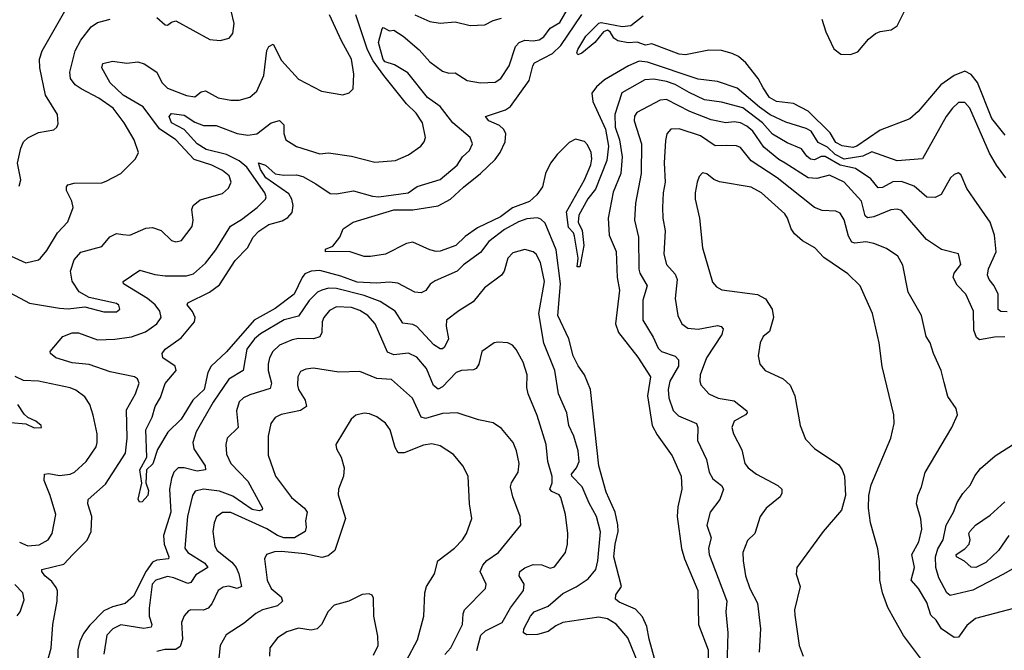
# Model space of a CAD drawing. Extents: x 1246169 to 1426871, y 660025 to 763458.
# Tile 50 of 256: x 1288267 to 1292922, y 684243 to 687222. Entities that reach past the tile are written whole.
import ezdxf

# ---------------------------------------------------------------- set-up
doc = ezdxf.new("R2010")
doc.units = 0

msp = doc.modelspace()

# ---------------------------------------------------------------- linework, layer by layer
at = {"layer": '0CON20XD'}
for points in [[(1288263.8, 686435), (1288272, 686465), (1288255.8, 686545), (1288271.5, 686615), (1288284.4, 686645), (1288305, 686664.2), (1288355, 686689.2), (1288427.7, 686702.3), (1288442.5, 686715), (1288449.3, 686730.7), (1288446, 686775), (1288388.6, 686865), (1288361.4, 686995), (1288360, 687035), (1288372.5, 687075), (1288562.3, 687407.7)], [(1288915, 687232.2), (1288955, 687197.5), (1288965, 687196.2), (1288985, 687211.2), (1289005, 687216.2), (1289165, 687128.8), (1289215, 687123.8), (1289256.7, 687135), (1289275, 687157.5), (1289280.6, 687205), (1289251.5, 687325)], [(1290906.5, 685586.5), (1290882.9, 685635), (1290863.6, 685715), (1290811.3, 685825), (1290823.1, 685975), (1290802.3, 686135), (1290751.5, 686261.5), (1290730.5, 686280.5), (1290715, 686285.4), (1290665, 686281.1), (1290625, 686267), (1290558.7, 686231.3), (1290485, 686174.6), (1290445, 686122.7), (1290365, 686063.8), (1290335.3, 686034.7), (1290231.4, 685988.6), (1290207.6, 685972.4), (1290186.5, 685943.5), (1290165, 685931.1), (1290135, 685935.5), (1290055, 685977.6), (1290015, 685981.6), (1289953, 685977), (1289862.6, 685982.6), (1289785, 686011.3), (1289685, 686036.7), (1289644, 686035), (1289615, 686021.9), (1289601.7, 686005), (1289565, 685924.8), (1289475, 685858.1), (1289375, 685803.4), (1289245, 685653.8), (1289171.2, 685585), (1289156.6, 685555), (1289139.1, 685475), (1289085.2, 685424.8), (1289029.6, 685335), (1288966.3, 685273.7), (1288917.6, 685192.4), (1288896.7, 685123.3), (1288865.6, 685095), (1288862.9, 685035), (1288875, 684998), (1288871.8, 684975), (1288845.7, 684945), (1288832.7, 684942.7), (1288826.6, 684956.6), (1288843.4, 685033.4), (1288834.5, 685095), (1288867.8, 685155), (1288862.7, 685285), (1288892.9, 685345), (1288906.5, 685395), (1288933.1, 685436.9), (1288955, 685502.9), (1289006.9, 685565), (1289001.1, 685585), (1288944, 685625), (1288940.8, 685645), (1288954.3, 685665), (1289030.3, 685719.7), (1289093.9, 685795), (1289096, 685815), (1289083.4, 685843.4), (1289058.6, 685875), (1289062, 685885), (1289163.6, 685935), (1289211.1, 685968.9), (1289285.9, 686085), (1289343.2, 686145), (1289370, 686195), (1289396.9, 686223.1), (1289445, 686254.3), (1289507.6, 686272.4), (1289535, 686287.7), (1289555, 686311.4), (1289559.6, 686345), (1289553.6, 686375), (1289539.2, 686399.2), (1289430.2, 686475), (1289405.8, 686515), (1289395, 686546.2), (1289428.9, 686535), (1289475, 686494.7), (1289515, 686488.3), (1289575, 686489.2), (1289605, 686481), (1289667.4, 686447.4), (1289735, 686400.8), (1289765, 686400.3), (1289845, 686414.1), (1289935, 686388.1), (1289965, 686385.8), (1290104, 686405), (1290145.8, 686434.2), (1290255, 686467.3), (1290335.5, 686535), (1290359.5, 686575), (1290393.3, 686605), (1290406.7, 686635), (1290395.6, 686665), (1290314.6, 686734.6), (1290255, 686812), (1290193.9, 686855), (1290100.9, 686970.9), (1290039.1, 687009.1), (1289995, 687022.9), (1289985, 687033.9), (1289962.6, 687115), (1289980.2, 687179.8), (1289985, 687185.7), (1290015, 687170), (1290035, 687173.3), (1290079.4, 687145), (1290155, 687079.6), (1290205, 687022.9), (1290265, 686979.7), (1290295, 686970), (1290325, 686971.9), (1290382, 686935), (1290445, 686923.5), (1290515, 686926.5), (1290541.1, 686945), (1290581.5, 687005), (1290610.9, 687095), (1290628.5, 687115), (1290655, 687125.8), (1290695, 687121.6), (1290722.6, 687127.4), (1290745, 687140.9), (1290775, 687182), (1290820.5, 687209.5), (1290855, 687268.7)], [(1292058.6, 687225), (1292077.7, 687165), (1292115.2, 687085.2), (1292149.1, 687059.1), (1292195, 687057.2), (1292229, 687071), (1292279.4, 687130.6), (1292312.6, 687157.4), (1292335, 687167), (1292386, 687174), (1292415, 687193.4), (1292455, 687271.8)], [(1288222.3, 685932.3), (1288313.6, 685883.6), (1288455, 685859.6), (1288496.4, 685856.4), (1288575, 685865.8), (1288665, 685841.4), (1288725, 685841.9), (1288740.8, 685855), (1288735, 685873.3), (1288725, 685880.8), (1288595, 685909.4), (1288547.1, 685937.1), (1288515, 685986.9), (1288506.9, 686035), (1288525, 686088.5), (1288555, 686124.6), (1288655, 686151.5), (1288693.6, 686196.4), (1288725, 686211.4), (1288755, 686207.8), (1288787.5, 686205), (1288862.6, 686237.4), (1288895, 686241.1), (1288936.1, 686226.1), (1288985, 686179.2), (1289005, 686172.9), (1289031.2, 686178.8), (1289081.4, 686245), (1289086.9, 686275), (1289081.1, 686325), (1289087.1, 686345), (1289119.5, 686370.5), (1289225, 686401.9), (1289253.7, 686426.3), (1289266.7, 686455), (1289256.7, 686485), (1289225, 686510.4), (1289175, 686535.3), (1289091.7, 686561.7), (1289004.9, 686654.9), (1288927.4, 686707.4), (1288850.2, 686810.2), (1288756.4, 686866.4), (1288694.6, 686924.6), (1288655.6, 686995), (1288660, 687015), (1288705, 687026.9), (1288773.9, 687016.1), (1288825, 687022.5), (1288854.5, 687014.5), (1288914.5, 686974.5), (1288937.9, 686925), (1288965, 686899.2), (1289055, 686863.6), (1289095, 686858.5), (1289125, 686881.5), (1289145, 686886.2), (1289205, 686853.6), (1289265, 686842.2), (1289305, 686841.9), (1289355, 686855.6), (1289388.5, 686885), (1289421.2, 686958.8), (1289435, 687076.2), (1289445, 687096), (1289465, 687106.2), (1289505, 687029.4), (1289585, 686940.6), (1289694.3, 686884.3), (1289795, 686868), (1289825, 686876.2), (1289843.8, 686895), (1289846.5, 686965), (1289835.4, 687035), (1289788, 687122), (1289730.8, 687245)], [(1288226, 686105), (1288295, 686074.3), (1288355, 686088), (1288365, 686096), (1288395, 686132), (1288445.4, 686214.6), (1288495, 686268), (1288519.1, 686335), (1288512.9, 686365), (1288488.2, 686415), (1288487.8, 686432.2), (1288495, 686442.5), (1288525, 686450.5), (1288655, 686452.2), (1288675, 686459.4), (1288745, 686496), (1288814.3, 686565.7), (1288828.8, 686595), (1288807.1, 686655), (1288761.1, 686735), (1288708.5, 686805), (1288640.8, 686850.8), (1288556.7, 686895), (1288529.5, 686915), (1288506.5, 686945), (1288503.6, 686975), (1288529.7, 687075), (1288555.3, 687125), (1288605, 687188.9), (1288635, 687208.6), (1288695, 687224.2)], [(1288396.4, 684185), (1288416.1, 684253.9), (1288424, 684365), (1288443.5, 684475), (1288444.8, 684524.8), (1288439.8, 684539.8), (1288418, 684568), (1288385.6, 684595), (1288371.1, 684615), (1288370.8, 684625), (1288475, 684650.6), (1288517.5, 684695), (1288585, 684763.1), (1288604.6, 684805), (1288607.1, 684875), (1288589.2, 684935), (1288590, 684955), (1288672, 685028), (1288766.5, 685175), (1288774.8, 685245), (1288771.5, 685378.5), (1288814.5, 685455), (1288831.1, 685505), (1288823.1, 685525), (1288808.8, 685535), (1288695, 685558.8), (1288595, 685593.3), (1288515, 685600.6), (1288438, 685625), (1288412, 685645), (1288411.2, 685655), (1288471.4, 685725), (1288515, 685743.4), (1288545, 685742.5), (1288635, 685709.5), (1288717.1, 685712.9), (1288795, 685724.3), (1288862.1, 685747.9), (1288915.7, 685785), (1288935.5, 685815), (1288929.1, 685845), (1288906.8, 685875), (1288870.3, 685905), (1288758.1, 685975), (1288755.8, 685985), (1288835, 686039.1), (1288905, 686018.5), (1288955, 686011.9), (1289055, 686012.2), (1289088.2, 686021.8), (1289145, 686072.1), (1289194.6, 686135), (1289263.8, 686246.2), (1289315, 686277.7), (1289388.9, 686335), (1289428.9, 686375), (1289432.5, 686385), (1289426.1, 686405), (1289341.1, 686525), (1289305, 686555.7), (1289244, 686586), (1289148.6, 686608.6), (1289105, 686635.6), (1289045, 686704), (1288983.8, 686735), (1288973.4, 686765), (1288985, 686778.5), (1289045, 686770.8), (1289095, 686738.9), (1289135, 686721.8), (1289195, 686721.8), (1289295, 686685.2), (1289345, 686676.3), (1289387.6, 686682.4), (1289455, 686735.5), (1289495.6, 686745.6), (1289516, 686726), (1289516.2, 686685), (1289525.4, 686655.4), (1289575, 686623.3), (1289685, 686589.1), (1289726.8, 686593.2), (1289835, 686578.2), (1289945, 686549.1), (1290043.6, 686556.4), (1290105, 686584.3), (1290162.5, 686625), (1290179.4, 686645), (1290185.5, 686665), (1290170.4, 686735), (1290140.4, 686780.4), (1290095, 686824.4), (1289987.9, 686957.9), (1289938.4, 687028.4), (1289910.5, 687080.5), (1289855.7, 687245)], [(1290135, 687245.6), (1290205, 687214.3), (1290254.1, 687205.9), (1290325, 687211.4), (1290395.8, 687194.2), (1290465, 687198.1), (1290505, 687218.9), (1290545, 687229.4)], [(1290365, 686431.4), (1290445, 686495.3), (1290515, 686561.6), (1290538.4, 686595), (1290561.1, 686645), (1290564.8, 686684.8), (1290554.7, 686705), (1290535, 686722.2), (1290484.2, 686745), (1290468.8, 686765), (1290564, 686796), (1290587.5, 686812.5), (1290675, 686935.5), (1290692.4, 687005), (1290701, 687019), (1290785, 687062.5), (1290825, 687100), (1290925, 687247.1)], [(1292925, 686676.8), (1292863.4, 686755), (1292794.8, 686925), (1292765, 686962.7), (1292735, 686978.5), (1292685, 686959.1), (1292621.3, 686915), (1292515, 686789.2), (1292475, 686754.3), (1292335, 686700), (1292225, 686625.2), (1292205, 686619.2), (1292155, 686626.5), (1292125, 686642.7), (1292098.5, 686688.5), (1291995, 686790.5), (1291925, 686826.4), (1291844.4, 686835), (1291812.1, 686855), (1291780.8, 686900.8), (1291758.5, 686945), (1291698.9, 687018.9), (1291665, 687048.6), (1291635, 687062), (1291585, 687076), (1291525, 687078.6), (1291415, 687055.7), (1291385, 687060), (1291255, 687108), (1291225, 687101.3), (1291186.4, 687116.4), (1291142.6, 687112.6), (1291095, 687121.8), (1291074.8, 687134.8), (1291058.9, 687165), (1291045, 687173.3), (1291027.5, 687165), (1290985, 687114.4), (1290925, 687064.5), (1290905, 687056), (1290900, 687065), (1290905, 687080.8), (1290943.8, 687145), (1291005, 687206.3), (1291015, 687209.4), (1291115, 687189.8), (1291155.5, 687194.5), (1291215, 687240)], [(1292929.5, 686475), (1292885, 686534.3), (1292852.2, 686592.2), (1292758.7, 686805), (1292735, 686831.5), (1292705, 686831.5), (1292677.1, 686805), (1292647.5, 686765), (1292535, 686564.6), (1292415.8, 686555.8), (1292295, 686598.1), (1292252, 686578), (1292165, 686563.7), (1292121.2, 686585), (1292085, 686620.7), (1292042.1, 686642.1), (1292008.8, 686695), (1291985, 686708.3), (1291888.5, 686738.5), (1291815, 686773.2), (1291765, 686808.3), (1291659, 686899), (1291565, 686930.2), (1291475, 686941.1), (1291235, 687021.6), (1291195, 687026.3), (1291145.4, 687004.6), (1291031.9, 686938.1), (1290993.6, 686905), (1290972, 686875), (1290976.7, 686835), (1291036.1, 686705), (1291050.5, 686625), (1291042.9, 686557.1), (1290988.4, 686421.6), (1290953.4, 686376.6), (1290910.8, 686299.2), (1290907.1, 686265), (1290926.1, 686226.1), (1290933.8, 686155), (1290915, 686054.2), (1290902.5, 686055), (1290907.5, 686095), (1290889.5, 686199.5), (1290885.3, 686215.3), (1290861.1, 686241.1), (1290852, 686315), (1290937.1, 686465), (1290967.3, 686537.3), (1290971.9, 686565), (1290968.4, 686595), (1290951.7, 686631.7), (1290936.7, 686646.7), (1290895, 686657.1), (1290865, 686642.7), (1290806.9, 686585), (1290776.9, 686545), (1290752.4, 686495), (1290737.7, 686432.3), (1290712.3, 686395), (1290676.7, 686363.3), (1290596.4, 686333.6), (1290539.4, 686290.6), (1290430.9, 686239.1), (1290372.7, 686197.3), (1290329.1, 686155), (1290255, 686128.2), (1290235, 686126.7), (1290205.3, 686135.3), (1290125, 686170.6), (1290095, 686165.7), (1289996.7, 686115), (1289925, 686104.2), (1289895, 686103.8), (1289825, 686127.5), (1289712, 686125), (1289712.4, 686137.6), (1289746.9, 686153.1), (1289780, 686195), (1289796.7, 686235), (1289842.5, 686265), (1290035.3, 686324.7), (1290125, 686323.3), (1290245, 686342.5), (1290304.1, 686375), (1290365, 686431.4)], [(1292935, 685841.9), (1292904.4, 685844.4), (1292893.1, 685853.1), (1292893.3, 685925), (1292873.1, 685965), (1292849.5, 685995), (1292842.9, 686015), (1292847.3, 686045), (1292882.9, 686125), (1292875, 686203.8), (1292855, 686265.7), (1292778.9, 686375), (1292745, 686424.2), (1292717.5, 686487.5), (1292705, 686498), (1292685, 686490.8), (1292667.5, 686475), (1292622.9, 686397.1), (1292595, 686381.5), (1292555, 686383.6), (1292495, 686436.1), (1292435, 686458.2), (1292395, 686456.5), (1292345, 686429.7), (1292325, 686427.9), (1292290.9, 686470.9), (1292218.7, 686518.7), (1292145, 686534.5), (1292075, 686576), (1292055, 686575.6), (1292025, 686559.6), (1292005, 686563), (1291987.3, 686577.3), (1291962.5, 686612.5), (1291895, 686640), (1291825, 686681.4), (1291778, 686735), (1291685, 686806.1), (1291585, 686833), (1291505, 686844.4), (1291431.2, 686878.8), (1291365, 686915.6), (1291325, 686930.3), (1291265, 686941.6), (1291222, 686938), (1291113.5, 686876.5), (1291080.6, 686775), (1291082.4, 686715), (1291102.6, 686655), (1291114.4, 686575), (1291108.1, 686495), (1291073, 686407), (1291049.3, 686285), (1291053.3, 686205), (1291087.1, 686127.1), (1291092, 686005), (1291102.9, 685945), (1291084.2, 685785), (1291097.9, 685745), (1291188.3, 685628.3), (1291248.5, 685535), (1291234.1, 685445), (1291257.3, 685305), (1291280.8, 685260.8), (1291352.1, 685162.1), (1291394.6, 685065), (1291397.5, 685005), (1291378.9, 684921.1), (1291375.3, 684875), (1291396, 684724), (1291409.4, 684675), (1291472.5, 684525), (1291476.4, 684365), (1291521.2, 684245), (1291520.2, 684139.8)], [(1292923.4, 685723.4), (1292875, 685722.5), (1292805, 685710), (1292790.5, 685720.5), (1292777.5, 685755), (1292775.5, 685845.5), (1292740.5, 685925), (1292698.5, 685968.5), (1292679.5, 686005), (1292684.4, 686025), (1292716.7, 686065), (1292705, 686116.2), (1292625, 686137.3), (1292554, 686184), (1292435, 686320.6), (1292415, 686327.5), (1292384.5, 686324.5), (1292305, 686290.5), (1292275, 686285.4), (1292263.5, 686295), (1292246.5, 686365), (1292165, 686453.9), (1292095, 686487.7), (1292035, 686472.7), (1291995, 686474.8), (1291885.6, 686545), (1291855, 686561.1), (1291785, 686620), (1291732.7, 686695), (1291705, 686719.6), (1291675, 686734.8), (1291645, 686739.5), (1291605, 686735.3), (1291535, 686749.8), (1291435, 686789.3), (1291325, 686845.2), (1291295, 686842.2), (1291185, 686784.5), (1291174, 686766), (1291171.6, 686745), (1291205.8, 686635), (1291205.3, 686495), (1291178.1, 686355), (1291173.4, 686275), (1291192, 686195), (1291194.1, 686044.1), (1291198.8, 686025), (1291232.5, 685965), (1291212.9, 685897.1), (1291212.7, 685802.7), (1291261.8, 685721.8), (1291285, 685670.6), (1291300.8, 685655), (1291365, 685632.4), (1291381.8, 685615), (1291380.6, 685585), (1291341, 685515), (1291332.2, 685475), (1291335.3, 685435.3), (1291356.7, 685376.7), (1291381, 685351), (1291466.4, 685315), (1291472.5, 685295), (1291470.9, 685235), (1291513.1, 685145), (1291526, 685085), (1291543.9, 685053.9), (1291585, 685021.1), (1291594.5, 685005), (1291576.1, 684955), (1291530.9, 684895), (1291515.5, 684835), (1291535.4, 684775), (1291523.8, 684725), (1291526.2, 684695), (1291598.7, 684505), (1291609.3, 684475), (1291604.7, 684425), (1291614.7, 684325), (1291609.5, 684165)], [(1292965, 684440.9), (1292786.1, 684393.9), (1292745, 684360.6), (1292705.6, 684305), (1292685, 684303.1), (1292625, 684343.8), (1292599.3, 684385), (1292575, 684408.8), (1292555, 684468.5), (1292515.3, 684535), (1292480.7, 684575), (1292496.8, 684635), (1292484.8, 684695), (1292517.6, 684755), (1292531.5, 684815), (1292526.6, 684863.4), (1292506.9, 684935), (1292512.7, 684975), (1292530, 685015), (1292547.6, 685082.4), (1292674, 685295), (1292700, 685355), (1292693.3, 685385), (1292655, 685442.5), (1292637.9, 685507.9), (1292622.5, 685565), (1292586.7, 685645), (1292571.4, 685695), (1292552, 685725), (1292530.8, 685825), (1292466.4, 685935), (1292442.1, 686062.1), (1292418.1, 686105), (1292365, 686141.5), (1292305, 686165.4), (1292267.2, 686172.8), (1292215, 686166.2), (1292201.2, 686171.2), (1292185, 686200), (1292165, 686276), (1292145, 686307.5), (1292125, 686317.1), (1292061.2, 686321.2), (1292025, 686334.4), (1291847.8, 686475), (1291725, 686555.3), (1291675, 686618.5), (1291655, 686626.1), (1291608.2, 686628.2), (1291555, 686626.1), (1291485, 686672.9), (1291385, 686706.9), (1291345, 686704.4), (1291326.9, 686683.1), (1291319.1, 686650.9), (1291314.3, 686545.7), (1291318.7, 686455), (1291309.1, 686405), (1291305.3, 686334.7), (1291306.7, 686285), (1291318.7, 686225), (1291311.6, 686115), (1291324.6, 686065), (1291365, 686020), (1291375.3, 685995.3), (1291365.4, 685905), (1291378.5, 685825), (1291397.8, 685785), (1291425, 685764.6), (1291475, 685760.3), (1291565, 685777.3), (1291583.1, 685773.1), (1291592.5, 685762.5), (1291586.4, 685735), (1291513.9, 685625), (1291483.8, 685545), (1291481.5, 685515), (1291486.9, 685496.9), (1291524.2, 685454.2), (1291568.8, 685435), (1291645, 685422), (1291704.2, 685375), (1291705.8, 685365), (1291697.5, 685355), (1291644.4, 685325), (1291633.3, 685295), (1291640.6, 685265), (1291680.6, 685190.6), (1291695.6, 685125), (1291711.4, 685105), (1291750, 685075), (1291851.3, 685021.3), (1291870, 685005), (1291870, 684985), (1291861.2, 684968.8), (1291796.2, 684913.8), (1291766.9, 684875), (1291742.5, 684795), (1291707.7, 684762.3), (1291685.9, 684705), (1291686.5, 684665), (1291698.8, 684595), (1291718.7, 684535), (1291755.4, 684465), (1291769.2, 684345), (1291762.7, 684235)], [(1292525, 684205.8), (1292445, 684312.5), (1292403.5, 684385), (1292371.1, 684445), (1292346.4, 684515), (1292332.5, 684575), (1292332.1, 684662.1), (1292323.2, 684723.2), (1292289.5, 684845), (1292280, 684915), (1292281.1, 684975), (1292291.9, 685025), (1292385.6, 685245), (1292401.1, 685315), (1292400, 685355), (1292343.8, 685583.8), (1292329.4, 685695), (1292298.1, 685835), (1292240, 685965), (1292181.1, 686021.1), (1292068.9, 686098.9), (1292026, 686145), (1291967.8, 686177.8), (1291930.2, 686210.2), (1291914, 686234), (1291896.9, 686285), (1291883.8, 686305), (1291774.4, 686405), (1291725, 686430.4), (1291575, 686455.7), (1291547.6, 686467.6), (1291515, 686494.4), (1291495, 686498), (1291478.7, 686481.3), (1291470, 686455), (1291459.5, 686405), (1291460.5, 686375), (1291480.6, 686285), (1291494.4, 686145), (1291542.4, 685982.4), (1291560.6, 685960.6), (1291585.5, 685945.5), (1291754.6, 685924.6), (1291793.1, 685903.1), (1291824.5, 685855), (1291830, 685815), (1291811.4, 685748.6), (1291781.4, 685725), (1291766.9, 685695), (1291758.6, 685635), (1291765.8, 685595), (1291791.2, 685565), (1291875.9, 685525.9), (1291909.4, 685495), (1291931.8, 685445), (1291957.1, 685305), (1291981.3, 685241.3), (1292025, 685196), (1292138.9, 685118.9), (1292155.5, 685095.5), (1292165.8, 685065), (1292170.6, 684975), (1292152.5, 684905), (1292065.7, 684804.3), (1291940, 684635), (1291937, 684603), (1291956, 684545), (1291929.4, 684435), (1291930.6, 684409.4), (1291951.1, 684265), (1291970.8, 684215)], [(1291194.2, 684175), (1291141.8, 684301.8), (1291086.3, 684366.3), (1291045, 684391.6), (1291005, 684399.8), (1290835, 684373.8), (1290801.5, 684358.5), (1290765, 684332.1), (1290715, 684317.9), (1290665, 684315.4), (1290647.8, 684325), (1290650.5, 684345), (1290681.9, 684405), (1290698.6, 684425), (1290765, 684451.1), (1290835, 684510.9), (1290897.3, 684542.7), (1290955, 684581.3), (1290991.2, 684625), (1291000.7, 684665), (1291012.2, 684802.2), (1290993.8, 684875), (1290958.3, 684938.3), (1290926, 685016), (1290876.9, 685065), (1290875.6, 685075), (1290899.1, 685105), (1290911.1, 685135), (1290906.6, 685185), (1290887.1, 685255), (1290862.7, 685305), (1290853.6, 685365), (1290813.2, 685455), (1290797.2, 685565), (1290743.9, 685693.9), (1290720.8, 685835), (1290747.1, 685985), (1290728.5, 686075), (1290707.8, 686115), (1290695, 686125.5), (1290655, 686136.9), (1290598.6, 686121.4), (1290574.6, 686095), (1290557.3, 686035), (1290544.7, 686015.3), (1290464.4, 685955), (1290410.9, 685889.1), (1290343.2, 685846.8), (1290285, 685802), (1290282.2, 685775), (1290294.6, 685715), (1290275, 685675.7), (1290265, 685666.9), (1290255, 685667.3), (1290225, 685686.8), (1290145, 685773.3), (1290125, 685782.8), (1290078.8, 685788.8), (1290042.2, 685845), (1289971.3, 685891.3), (1289895, 685919.3), (1289765, 685951.9), (1289726.8, 685953.2), (1289695.7, 685945), (1289675, 685934.7), (1289635, 685895.3), (1289585, 685821.3), (1289517.5, 685805), (1289405, 685738.4), (1289377.4, 685715), (1289340.8, 685665), (1289323.5, 685565), (1289255, 685523.6), (1289181.1, 685415), (1289101.2, 685275), (1289085.3, 685225), (1289089.4, 685195), (1289142.9, 685115), (1289145.8, 685095), (1289105, 685090), (1289045, 685105.2), (1289015.3, 685104.7), (1288995.4, 685085), (1288985, 685054), (1288974.8, 685005), (1288981.2, 684895), (1288946.2, 684785), (1288949, 684745), (1288972, 684685), (1288970, 684675), (1288915, 684668.3), (1288895, 684659.4), (1288865, 684617.6), (1288805, 684499.3), (1288765.2, 684464.8), (1288705, 684448.5), (1288665, 684429.3), (1288598.1, 684361.9), (1288568.1, 684321.9), (1288551.7, 684285), (1288541.9, 684245), (1288541.5, 684198.5)], [(1290427.6, 684242.4), (1290446.8, 684315), (1290468.1, 684335), (1290548.2, 684375), (1290586.3, 684443.7), (1290648.9, 684525), (1290651.5, 684555), (1290628.2, 684595), (1290630.5, 684615), (1290655, 684632.9), (1290695, 684648.2), (1290735, 684647.6), (1290775, 684630.4), (1290795, 684637.8), (1290847.5, 684705), (1290856.7, 684745), (1290857.8, 684795), (1290846.9, 684885), (1290824.7, 684964.7), (1290817.6, 684977.6), (1290782.6, 684992.6), (1290773.2, 685005), (1290784.2, 685035), (1290784.7, 685064.7), (1290764, 685135), (1290755.9, 685215), (1290712.9, 685352.9), (1290670, 685455), (1290664.5, 685485), (1290666.4, 685545), (1290647.3, 685605), (1290614.5, 685664.5), (1290596.2, 685685), (1290573.9, 685696.1), (1290529.5, 685699.5), (1290510, 685695), (1290451.2, 685655), (1290436.9, 685595), (1290425, 685573.8), (1290412.5, 685567.5), (1290355, 685564.6), (1290330, 685555), (1290265, 685488.2), (1290245, 685477.3), (1290223.4, 685493.4), (1290190, 685575), (1290145, 685628.5), (1290105, 685647.5), (1290035, 685638.2), (1290005, 685651.1), (1289947.2, 685785), (1289913.2, 685825), (1289875, 685847.8), (1289835, 685862.1), (1289765, 685866.1), (1289731.7, 685848.3), (1289704.6, 685815), (1289697.1, 685795), (1289695.3, 685744.7), (1289685.3, 685724.7), (1289655.9, 685714.1), (1289585, 685716.9), (1289555, 685710.3), (1289495.7, 685684.3), (1289462.9, 685655), (1289447.5, 685625), (1289441.2, 685595), (1289441.4, 685565), (1289457.4, 685505), (1289450.8, 685479.2), (1289355, 685450.3), (1289325, 685435.4), (1289305, 685416.9), (1289291.8, 685375), (1289299.5, 685295), (1289248.1, 685245), (1289240.5, 685215), (1289245, 685170), (1289265.5, 685125), (1289345, 685042.3), (1289414.5, 684915), (1289413.3, 684906.7), (1289398.1, 684901.9), (1289365, 684908.6), (1289275, 684971.9), (1289210.6, 684995), (1289135, 685004.8), (1289095.9, 684994.1), (1289083.9, 684975), (1289059.4, 684875), (1289048.2, 684725), (1289062, 684705), (1289141.2, 684655), (1289155.4, 684635), (1289099.6, 684600.4), (1289075, 684563.1), (1289060.9, 684559.1), (1288995, 684585.7), (1288965, 684591.3), (1288910, 684575), (1288893.5, 684555), (1288878.5, 684441.5), (1288878.1, 684405), (1288890.7, 684365), (1288887.7, 684352.3), (1288853.3, 684346.7), (1288745, 684363.3), (1288706.7, 684345), (1288679.2, 684315), (1288664.6, 684225)], [(1291301.3, 684085), (1291242.6, 684295), (1291231.6, 684355), (1291211.3, 684401.3), (1291177.7, 684437.7), (1291101.1, 684471.1), (1291084.2, 684485), (1291085.5, 684505), (1291111.9, 684545), (1291075.3, 684685), (1291081.2, 684745), (1291095.6, 684805), (1291095.2, 684835.2), (1291082.5, 684895), (1291040.1, 684990.1), (1291004.3, 685114.3), (1290964.7, 685475), (1290936.7, 685545), (1290906.5, 685586.5)], [(1288265, 684753.8), (1288305, 684737.1), (1288358.6, 684741.4), (1288400.6, 684765), (1288419.5, 684795), (1288437.1, 684885), (1288411.1, 684975), (1288381.8, 685045), (1288384.2, 685075), (1288405, 685078.2), (1288455, 685068.9), (1288505, 685075.5), (1288525.8, 685085), (1288581.5, 685135), (1288628.2, 685205), (1288633.5, 685225), (1288632.9, 685265), (1288613.3, 685353.3), (1288598.9, 685405), (1288575, 685440.8), (1288532.3, 685472.3), (1288505, 685482.5), (1288355.2, 685515.2), (1288285, 685518.3), (1288245, 685537.1)], [(1290276.6, 684223.4), (1290304.7, 684255), (1290360.6, 684365), (1290362.7, 684415), (1290369.5, 684435), (1290468.9, 684535), (1290472.2, 684555), (1290443.2, 684615), (1290455.9, 684645), (1290475, 684668.1), (1290531.1, 684705), (1290635.8, 684834.2), (1290632.9, 684875), (1290597.6, 684967.6), (1290587.5, 685015), (1290592, 685035), (1290622.9, 685085), (1290628.6, 685125), (1290615.6, 685185), (1290599.4, 685225), (1290545, 685290.8), (1290505, 685317.5), (1290435, 685332.5), (1290335, 685365.7), (1290265, 685361.5), (1290185, 685337.8), (1290164.6, 685345), (1290123.5, 685433.5), (1290025, 685522.1), (1289955, 685526.9), (1289875, 685560), (1289775, 685557.5), (1289655, 685576.2), (1289618.9, 685571.1), (1289595, 685560), (1289581.4, 685535), (1289579.5, 685495), (1289584.6, 685475), (1289616.5, 685425), (1289621.9, 685395), (1289594.7, 685375.3), (1289503.6, 685356.4), (1289475, 685342.2), (1289454.7, 685315.3), (1289440.9, 685255), (1289441.8, 685165), (1289475.4, 685065), (1289551.8, 684965), (1289613.3, 684915), (1289625.5, 684895), (1289617.5, 684855), (1289621.1, 684825), (1289616.7, 684805), (1289565.7, 684774.3), (1289515, 684775.1), (1289485.9, 684785.9), (1289435, 684817.7), (1289265, 684893.4), (1289225, 684893.8), (1289196.6, 684873.4), (1289185.4, 684845), (1289180.4, 684805), (1289188.5, 684735), (1289200.8, 684715), (1289269.4, 684659.4), (1289290.5, 684635), (1289303.4, 684605), (1289315.4, 684545), (1289295, 684535.4), (1289255, 684545.4), (1289229.1, 684540.9), (1289204.4, 684525), (1289175, 684462), (1289157.1, 684442.9), (1289135, 684432.9), (1289075.6, 684434.4), (1289065, 684429.4), (1289044, 684406), (1289032.1, 684375), (1289036.7, 684295), (1289025, 684261.5), (1289005, 684246.8), (1288953.6, 684246.4), (1288915, 684238.2)], [(1288225, 685319.2), (1288295, 685313.3), (1288335, 685293.8), (1288370, 685295), (1288367.5, 685305), (1288342.5, 685325), (1288305, 685342.5), (1288288.3, 685358.3), (1288257.5, 685405)], [(1290094.6, 684195), (1290147.6, 684292.4), (1290177.1, 684405), (1290181.4, 684515), (1290190, 684545), (1290227.1, 684605), (1290244, 684666), (1290321.9, 684725), (1290360.6, 684765), (1290379.4, 684795), (1290404.3, 684865), (1290392.9, 684935), (1290387.5, 685065), (1290361.9, 685115), (1290317.6, 685167.6), (1290255, 685208.9), (1290215, 685218.2), (1290175, 685212.5), (1290085, 685176.5), (1290055.6, 685175.6), (1290041.1, 685201.1), (1290017.9, 685285), (1289996.6, 685316.6), (1289955, 685345.5), (1289920.2, 685360.2), (1289895, 685363.3), (1289855.6, 685354.4), (1289834.4, 685335), (1289761.2, 685215), (1289764, 685195), (1289786.1, 685156.1), (1289800.4, 685105), (1289796.9, 685065), (1289773.8, 685005), (1289771.7, 684978.3), (1289806.4, 684866.4), (1289757.1, 684715), (1289725, 684689.6), (1289695, 684681.8), (1289615, 684699.4), (1289505, 684710), (1289471.9, 684708.1), (1289434, 684695), (1289424.4, 684675), (1289436.2, 684575), (1289455.5, 684535), (1289502.2, 684495), (1289508.9, 684475), (1289485, 684452.9), (1289415, 684434), (1289382.6, 684417.4), (1289328.3, 684371.7), (1289243.5, 684316.5), (1289214.5, 684265), (1289205.6, 684175)], [(1292995, 684646.4), (1292915, 684601.2), (1292772.1, 684527.9), (1292665, 684501.8), (1292650, 684515), (1292612.8, 684585), (1292598.6, 684635), (1292596.1, 684685), (1292607, 684723), (1292632.3, 684765), (1292647.4, 684835), (1292681.2, 684895), (1292698.5, 684941.5), (1292725.4, 684984.6), (1292761.2, 685025), (1292782.7, 685067.3), (1292808.8, 685101.2), (1292878.9, 685161.1), (1292995, 685236.5)], [(1292942.3, 684785), (1292894.1, 684715), (1292835, 684658.6), (1292787.5, 684635), (1292765, 684635.4), (1292733.8, 684663.8), (1292695, 684684.5), (1292693.3, 684695), (1292735, 684722.3), (1292755.9, 684745), (1292760, 684765), (1292754.5, 684795), (1292759.1, 684805), (1292785.5, 684835), (1292855, 684881.3), (1292924.6, 684945)], [(1288255, 684405.8), (1288268.6, 684425), (1288287.8, 684482.2), (1288281.2, 684515), (1288243.5, 684553.5)], [(1289939.5, 684220.5), (1289960.9, 684265), (1289960.2, 684310.2), (1289940.6, 684405), (1289939.3, 684489.3), (1289933, 684503), (1289919.3, 684509.3), (1289885, 684506), (1289822.5, 684475), (1289753.3, 684456.7), (1289725, 684426.2), (1289692.9, 684365), (1289672.5, 684345), (1289645, 684338.8), (1289585, 684346.9), (1289529.2, 684330.8), (1289485, 684301.9), (1289450, 684255), (1289447.8, 684215)]]:
    msp.add_lwpolyline(points, dxfattribs=at)

doc.saveas('drawing.dxf')
